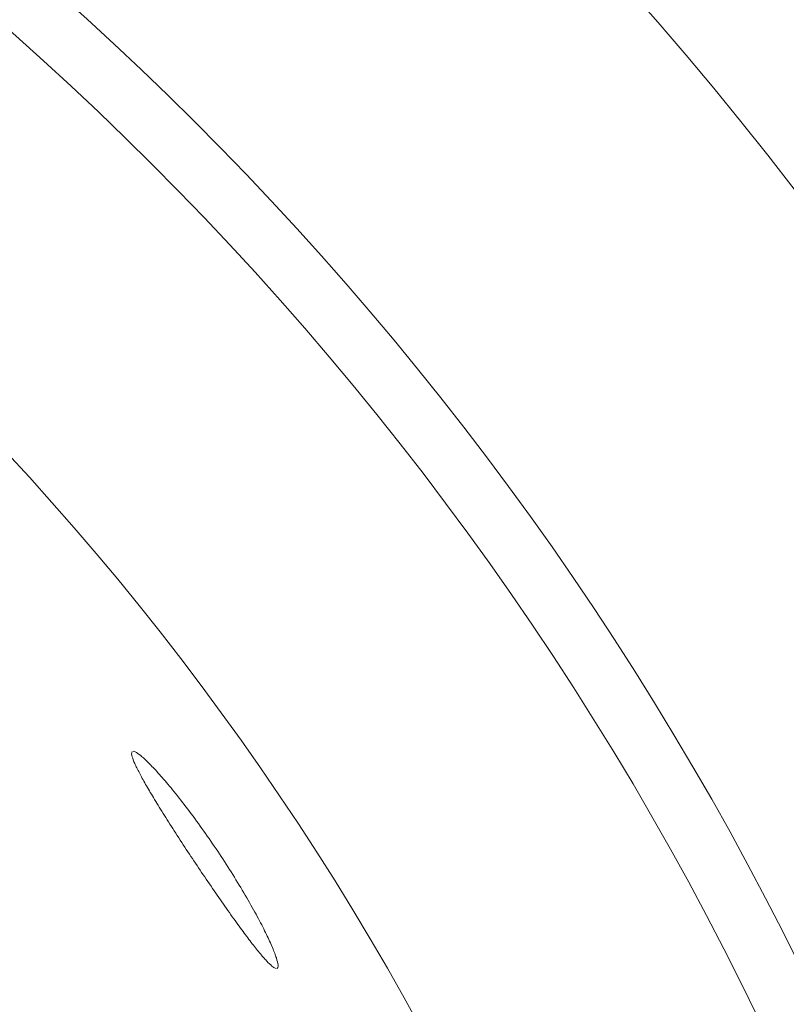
# Model space of a CAD drawing. Header units: inches. Extents: x 382808 to 408593, y -18409 to -9482.
# Tile 94 of 256: x 399290.849 to 399291.583, y -17216.239 to -17215.295. Entities that reach past the tile are written whole.
import ezdxf

# ---------------------------------------------------------------- set-up
doc = ezdxf.new("R2010")
doc.units = ezdxf.units.IN
doc.header["$LTSCALE"] = 2
doc.header["$MEASUREMENT"] = 0
doc.layers.add('!!!LOZAMET_Nr_pióra__9', color=220, linetype='CONTINUOUS', lineweight=0)

msp = doc.modelspace()

# ---------------------------------------------------------------- linework, layer by layer
at = {"layer": '!!!LOZAMET_Nr_pióra__9', "color": 7, "linetype": 'Continuous', "lineweight": 0}
for p, q in [((399290.95581, -17215.99772), (399290.9558, -17215.99889)), ((399290.9558, -17215.99889), (399290.95605, -17216.00042)), ((399290.95638, -17215.99655), (399290.95581, -17215.99772)), ((399290.95605, -17216.00042), (399290.95636, -17216.00164)), ((399290.95636, -17216.00164), (399290.9568, -17216.00302)), ((399290.95836, -17215.99652), (399290.95723, -17215.99631)), ((399290.95929, -17215.99691), (399290.95836, -17215.99652)), ((399290.96037, -17215.99749), (399290.95929, -17215.99691)), ((399290.9616, -17215.99827), (399290.96037, -17215.99749)), ((399290.96298, -17215.99926), (399290.9616, -17215.99827)), ((399290.9645, -17216.00046), (399290.96298, -17215.99926)), ((399290.96531, -17216.00114), (399290.9645, -17216.00046)), ((399290.96616, -17216.00188), (399290.96531, -17216.00114)), ((399290.9568, -17216.00302), (399290.95735, -17216.00456)), ((399290.95735, -17216.00456), (399290.95802, -17216.00625)), ((399290.95802, -17216.00625), (399290.95882, -17216.00811)), ((399290.95882, -17216.00811), (399290.95927, -17216.0091)), ((399290.95927, -17216.0091), (399290.95975, -17216.01012)), ((399290.95975, -17216.01012), (399290.96025, -17216.01119)), ((399290.96025, -17216.01119), (399290.96078, -17216.01229)), ((399290.96705, -17216.00266), (399290.96616, -17216.00188)), ((399290.96797, -17216.0035), (399290.96705, -17216.00266)), ((399290.96893, -17216.00439), (399290.96797, -17216.0035)), ((399290.96991, -17216.00533), (399290.96893, -17216.00439)), ((399290.97093, -17216.00632), (399290.96991, -17216.00533)), ((399290.97198, -17216.00736), (399290.97093, -17216.00632)), ((399290.97305, -17216.00844), (399290.97198, -17216.00736)), ((399290.97415, -17216.00956), (399290.97305, -17216.00844)), ((399290.97528, -17216.01073), (399290.97415, -17216.00956)), ((399290.97644, -17216.01195), (399290.97528, -17216.01073)), ((399290.96078, -17216.01229), (399290.96135, -17216.01342)), ((399290.96135, -17216.01342), (399290.96194, -17216.01459)), ((399290.96194, -17216.01459), (399290.96255, -17216.0158)), ((399290.96255, -17216.0158), (399290.9632, -17216.01703)), ((399290.9632, -17216.01703), (399290.96387, -17216.0183)), ((399290.96387, -17216.0183), (399290.96456, -17216.0196)), ((399290.96456, -17216.0196), (399290.96528, -17216.02093)), ((399290.97761, -17216.0132), (399290.97644, -17216.01195)), ((399290.97881, -17216.01449), (399290.97761, -17216.0132)), ((399290.98003, -17216.01583), (399290.97881, -17216.01449)), ((399290.98127, -17216.0172), (399290.98003, -17216.01583)), ((399290.98253, -17216.01861), (399290.98127, -17216.0172)), ((399290.98381, -17216.02005), (399290.98253, -17216.01861)), ((399290.9851, -17216.02153), (399290.98381, -17216.02005)), ((399290.96528, -17216.02093), (399290.96602, -17216.02229)), ((399290.96602, -17216.02229), (399290.96679, -17216.02367)), ((399290.96679, -17216.02367), (399290.96757, -17216.02508)), ((399290.96757, -17216.02508), (399290.96838, -17216.02652)), ((399290.96838, -17216.02652), (399290.96921, -17216.02798)), ((399290.96921, -17216.02798), (399290.97007, -17216.02947)), ((399290.97007, -17216.02947), (399290.97094, -17216.03098)), ((399290.98642, -17216.02305), (399290.9851, -17216.02153)), ((399290.98778, -17216.02463), (399290.98642, -17216.02305)), ((399290.98917, -17216.02627), (399290.98778, -17216.02463)), ((399290.99058, -17216.02795), (399290.98917, -17216.02627)), ((399290.99203, -17216.02969), (399290.99058, -17216.02795)), ((399290.99351, -17216.03147), (399290.99203, -17216.02969)), ((399290.97094, -17216.03098), (399290.97183, -17216.03251)), ((399290.97183, -17216.03251), (399290.97275, -17216.03408)), ((399290.97275, -17216.03408), (399290.97369, -17216.03568)), ((399290.97369, -17216.03568), (399290.97467, -17216.03733)), ((399290.97467, -17216.03733), (399290.97568, -17216.03901)), ((399290.97568, -17216.03901), (399290.97672, -17216.04074)), ((399290.99501, -17216.03331), (399290.99351, -17216.03147)), ((399290.99654, -17216.03519), (399290.99501, -17216.03331)), ((399290.99809, -17216.03712), (399290.99654, -17216.03519)), ((399290.99967, -17216.03908), (399290.99809, -17216.03712)), ((399291.00126, -17216.0411), (399290.99967, -17216.03908)), ((399290.97672, -17216.04074), (399290.97778, -17216.0425)), ((399290.97778, -17216.0425), (399290.97887, -17216.0443)), ((399290.97887, -17216.0443), (399290.97999, -17216.04614)), ((399290.97999, -17216.04614), (399290.98114, -17216.048)), ((399290.98114, -17216.048), (399290.98231, -17216.0499)), ((399291.00287, -17216.04315), (399291.00126, -17216.0411)), ((399291.00451, -17216.04524), (399291.00287, -17216.04315)), ((399291.00615, -17216.04737), (399291.00451, -17216.04524)), ((399291.00782, -17216.04954), (399291.00615, -17216.04737)), ((399290.98231, -17216.0499), (399290.9835, -17216.05183)), ((399290.9835, -17216.05183), (399290.98472, -17216.0538)), ((399290.98472, -17216.0538), (399290.98597, -17216.05579)), ((399290.98597, -17216.05579), (399290.98723, -17216.0578)), ((399290.98723, -17216.0578), (399290.98851, -17216.05985)), ((399291.00949, -17216.05174), (399291.00782, -17216.04954)), ((399291.01118, -17216.05397), (399291.00949, -17216.05174)), ((399291.01288, -17216.05624), (399291.01118, -17216.05397)), ((399291.01458, -17216.05853), (399291.01288, -17216.05624)), ((399290.98851, -17216.05985), (399290.98982, -17216.06191)), ((399290.98982, -17216.06191), (399290.99115, -17216.06401)), ((399290.99115, -17216.06401), (399290.99249, -17216.06612)), ((399290.99249, -17216.06612), (399290.99385, -17216.06825)), ((399291.01629, -17216.06085), (399291.01458, -17216.05853)), ((399291.01801, -17216.0632), (399291.01629, -17216.06085)), ((399291.01973, -17216.06556), (399291.01801, -17216.0632)), ((399291.02144, -17216.06795), (399291.01973, -17216.06556)), ((399290.99385, -17216.06825), (399290.99523, -17216.07041)), ((399290.99523, -17216.07041), (399290.99662, -17216.07258)), ((399290.99662, -17216.07258), (399290.99803, -17216.07476)), ((399290.99803, -17216.07476), (399290.99945, -17216.07696)), ((399290.99945, -17216.07696), (399291.00089, -17216.07917)), ((399291.02316, -17216.07035), (399291.02144, -17216.06795)), ((399291.02488, -17216.07276), (399291.02316, -17216.07035)), ((399291.02658, -17216.07518), (399291.02488, -17216.07276)), ((399291.02829, -17216.07761), (399291.02658, -17216.07518)), ((399291.00089, -17216.07917), (399291.00233, -17216.08139)), ((399291.00233, -17216.08139), (399291.00378, -17216.08362)), ((399291.00378, -17216.08362), (399291.00523, -17216.08585)), ((399291.00523, -17216.08585), (399291.0067, -17216.08808)), ((399291.02998, -17216.08005), (399291.02829, -17216.07761)), ((399291.03166, -17216.08248), (399291.02998, -17216.08005)), ((399291.03333, -17216.08492), (399291.03166, -17216.08248)), ((399291.03499, -17216.08735), (399291.03333, -17216.08492)), ((399291.0067, -17216.08808), (399291.00816, -17216.09031)), ((399291.00816, -17216.09031), (399291.00963, -17216.09255)), ((399291.00963, -17216.09255), (399291.0111, -17216.09477)), ((399291.0111, -17216.09477), (399291.01257, -17216.097)), ((399291.03663, -17216.08978), (399291.03499, -17216.08735)), ((399291.03825, -17216.0922), (399291.03663, -17216.08978)), ((399291.03986, -17216.09462), (399291.03825, -17216.0922)), ((399291.04148, -17216.09706), (399291.03986, -17216.09462)), ((399291.01257, -17216.097), (399291.01404, -17216.09921)), ((399291.01404, -17216.09921), (399291.01551, -17216.10142)), ((399291.01551, -17216.10142), (399291.01697, -17216.10361)), ((399291.01697, -17216.10361), (399291.01842, -17216.1058)), ((399291.04309, -17216.09952), (399291.04148, -17216.09706)), ((399291.0447, -17216.102), (399291.04309, -17216.09952)), ((399291.04631, -17216.10449), (399291.0447, -17216.102)), ((399291.04791, -17216.10698), (399291.04631, -17216.10449)), ((399291.01842, -17216.1058), (399291.01988, -17216.10798)), ((399291.01988, -17216.10798), (399291.02136, -17216.11017)), ((399291.02136, -17216.11017), (399291.02283, -17216.11237)), ((399291.02283, -17216.11237), (399291.02432, -17216.11458)), ((399291.02432, -17216.11458), (399291.02581, -17216.11679)), ((399291.04951, -17216.10949), (399291.04791, -17216.10698)), ((399291.05109, -17216.11199), (399291.04951, -17216.10949)), ((399291.05266, -17216.1145), (399291.05109, -17216.11199)), ((399291.05422, -17216.117), (399291.05266, -17216.1145)), ((399291.02581, -17216.11679), (399291.02731, -17216.119)), ((399291.02731, -17216.119), (399291.02881, -17216.12121)), ((399291.02881, -17216.12121), (399291.03031, -17216.12342)), ((399291.03031, -17216.12342), (399291.03182, -17216.12562)), ((399291.05577, -17216.1195), (399291.05422, -17216.117)), ((399291.05729, -17216.122), (399291.05577, -17216.1195)), ((399291.0588, -17216.12448), (399291.05729, -17216.122)), ((399291.06029, -17216.12695), (399291.0588, -17216.12448)), ((399291.03182, -17216.12562), (399291.03332, -17216.12782)), ((399291.03332, -17216.12782), (399291.03482, -17216.13001)), ((399291.03482, -17216.13001), (399291.03632, -17216.13219)), ((399291.03632, -17216.13219), (399291.03781, -17216.13435)), ((399291.06176, -17216.1294), (399291.06029, -17216.12695)), ((399291.06321, -17216.13184), (399291.06176, -17216.1294)), ((399291.06462, -17216.13425), (399291.06321, -17216.13184)), ((399291.03781, -17216.13435), (399291.0393, -17216.1365)), ((399291.0393, -17216.1365), (399291.04078, -17216.13864)), ((399291.04078, -17216.13864), (399291.04225, -17216.14075)), ((399291.04225, -17216.14075), (399291.04371, -17216.14284)), ((399291.04371, -17216.14284), (399291.04515, -17216.14491)), ((399291.06602, -17216.13664), (399291.06462, -17216.13425)), ((399291.06738, -17216.139), (399291.06602, -17216.13664)), ((399291.06872, -17216.14134), (399291.06738, -17216.139)), ((399291.07003, -17216.14365), (399291.06872, -17216.14134)), ((399291.04515, -17216.14491), (399291.04659, -17216.14696)), ((399291.04659, -17216.14696), (399291.04801, -17216.14898)), ((399291.04801, -17216.14898), (399291.04942, -17216.15097)), ((399291.04942, -17216.15097), (399291.05081, -17216.15293)), ((399291.0713, -17216.14592), (399291.07003, -17216.14365)), ((399291.07255, -17216.14817), (399291.0713, -17216.14592)), ((399291.07377, -17216.15038), (399291.07255, -17216.14817)), ((399291.07495, -17216.15255), (399291.07377, -17216.15038)), ((399291.07611, -17216.15468), (399291.07495, -17216.15255)), ((399291.05081, -17216.15293), (399291.05219, -17216.15486)), ((399291.05219, -17216.15486), (399291.05355, -17216.15676)), ((399291.05355, -17216.15676), (399291.05489, -17216.15863)), ((399291.05489, -17216.15863), (399291.05621, -17216.16047)), ((399291.05621, -17216.16047), (399291.05751, -17216.16227)), ((399291.07723, -17216.15677), (399291.07611, -17216.15468)), ((399291.07831, -17216.15881), (399291.07723, -17216.15677)), ((399291.07936, -17216.16082), (399291.07831, -17216.15881)), ((399291.08038, -17216.16277), (399291.07936, -17216.16082)), ((399291.05751, -17216.16227), (399291.0588, -17216.16404)), ((399291.0588, -17216.16404), (399291.06006, -17216.16576)), ((399291.06006, -17216.16576), (399291.0613, -17216.16745)), ((399291.0613, -17216.16745), (399291.06251, -17216.1691)), ((399291.06251, -17216.1691), (399291.0637, -17216.17071)), ((399291.0637, -17216.17071), (399291.06487, -17216.17228)), ((399291.08135, -17216.16468), (399291.08038, -17216.16277)), ((399291.08229, -17216.16654), (399291.08135, -17216.16468)), ((399291.0832, -17216.16834), (399291.08229, -17216.16654)), ((399291.08407, -17216.1701), (399291.0832, -17216.16834)), ((399291.08491, -17216.17183), (399291.08407, -17216.1701)), ((399291.06487, -17216.17228), (399291.06601, -17216.1738)), ((399291.06601, -17216.1738), (399291.06712, -17216.17528)), ((399291.06712, -17216.17528), (399291.06821, -17216.17671)), ((399291.06821, -17216.17671), (399291.06928, -17216.17812)), ((399291.06928, -17216.17812), (399291.07034, -17216.1795)), ((399291.07034, -17216.1795), (399291.07139, -17216.18085)), ((399291.07139, -17216.18085), (399291.07242, -17216.18217)), ((399291.08573, -17216.17353), (399291.08491, -17216.17183)), ((399291.08652, -17216.1752), (399291.08573, -17216.17353)), ((399291.08729, -17216.17684), (399291.08652, -17216.1752)), ((399291.08802, -17216.17844), (399291.08729, -17216.17684)), ((399291.08873, -17216.18001), (399291.08802, -17216.17844)), ((399291.08941, -17216.18154), (399291.08873, -17216.18001)), ((399291.07242, -17216.18217), (399291.07343, -17216.18346)), ((399291.07343, -17216.18346), (399291.07443, -17216.18472)), ((399291.07443, -17216.18472), (399291.07541, -17216.18595)), ((399291.07541, -17216.18595), (399291.07638, -17216.18715)), ((399291.07638, -17216.18715), (399291.07733, -17216.18831)), ((399291.07733, -17216.18831), (399291.07826, -17216.18944)), ((399291.07826, -17216.18944), (399291.07917, -17216.19054)), ((399291.07917, -17216.19054), (399291.08006, -17216.1916)), ((399291.09006, -17216.18303), (399291.08941, -17216.18154)), ((399291.09068, -17216.18448), (399291.09006, -17216.18303)), ((399291.09127, -17216.18589), (399291.09068, -17216.18448)), ((399291.09182, -17216.18725), (399291.09127, -17216.18589)), ((399291.09234, -17216.18857), (399291.09182, -17216.18725)), ((399291.09283, -17216.18984), (399291.09234, -17216.18857)), ((399291.09329, -17216.19106), (399291.09283, -17216.18984)), ((399291.08006, -17216.1916), (399291.08093, -17216.19262)), ((399291.08093, -17216.19262), (399291.08178, -17216.1936)), ((399291.08178, -17216.1936), (399291.08261, -17216.19455)), ((399291.08261, -17216.19455), (399291.08342, -17216.19545)), ((399291.08342, -17216.19545), (399291.0842, -17216.19632)), ((399291.0842, -17216.19632), (399291.08496, -17216.19714)), ((399291.08496, -17216.19714), (399291.0857, -17216.19792)), ((399291.0857, -17216.19792), (399291.08641, -17216.19866)), ((399291.08641, -17216.19866), (399291.08776, -17216.2)), ((399291.09371, -17216.19223), (399291.09329, -17216.19106)), ((399291.0941, -17216.19335), (399291.09371, -17216.19223)), ((399291.09445, -17216.19442), (399291.0941, -17216.19335)), ((399291.09505, -17216.19639), (399291.09445, -17216.19442)), ((399291.09551, -17216.19815), (399291.09505, -17216.19639)), ((399291.09583, -17216.19969), (399291.09551, -17216.19815)), ((399291.09602, -17216.20102), (399291.09583, -17216.19969)), ((399291.08776, -17216.2), (399291.08901, -17216.20116)), ((399291.08901, -17216.20116), (399291.09015, -17216.20215)), ((399291.09015, -17216.20215), (399291.0912, -17216.20297)), ((399291.0912, -17216.20297), (399291.09214, -17216.20363)), ((399291.09214, -17216.20363), (399291.09336, -17216.20429)), ((399291.09336, -17216.20429), (399291.09436, -17216.20458)), ((399291.09532, -17216.20439), (399291.09593, -17216.20341)), ((399291.09593, -17216.20341), (399291.09608, -17216.20213)), ((399291.09608, -17216.20213), (399291.09602, -17216.20102))]:
    msp.add_line(p, q, dxfattribs=at)
for radius in [3.435, 2.98726, 2.695]:
    msp.add_circle((399288.86287, -17217.54573), radius, dxfattribs=at)
for radius, start, end in [(4.75, 11.44817, 348.55183), (3.045, 5.3512, 354.6488)]:
    msp.add_arc((399288.86287, -17217.54573), radius, start, end, dxfattribs=at)

doc.saveas('drawing.dxf')
